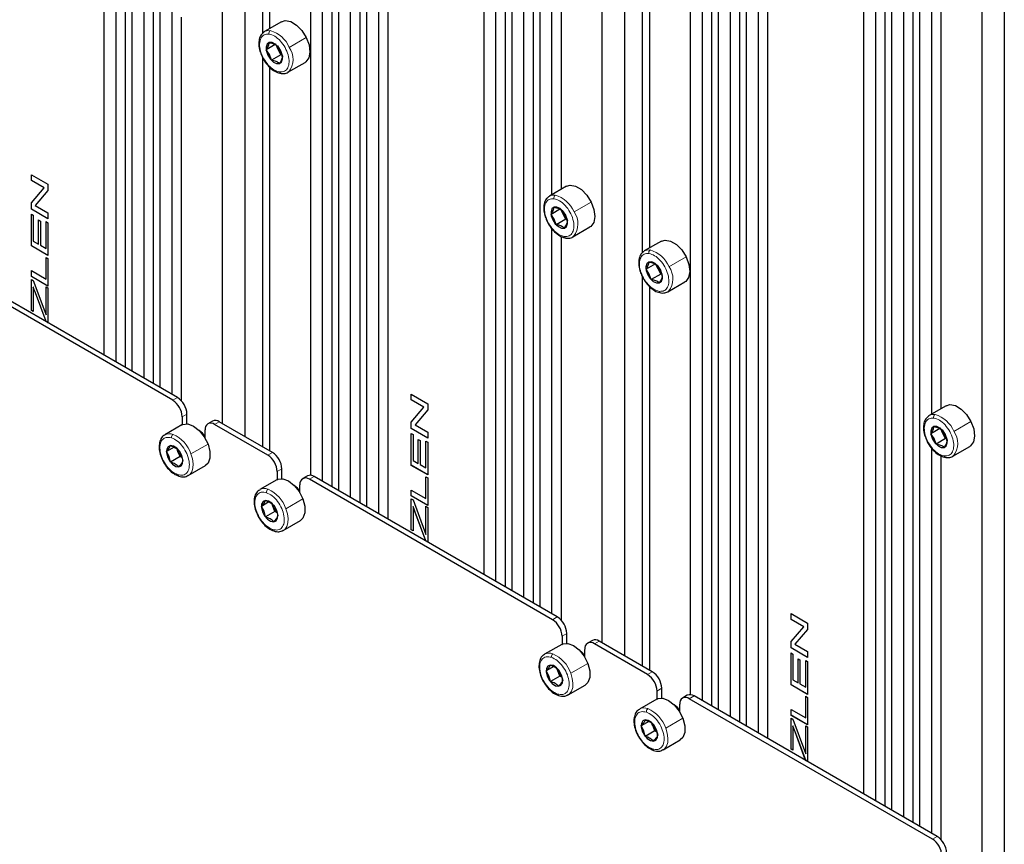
# Paper-space layout 'Blatt4' of a CAD drawing. Header units: millimetres. Extents: x 5 to 418, y 2 to 292.
# Tile 92 of 111: x 283 to 308, y 150 to 170. Entities that reach past the tile are written whole.
import ezdxf

# ---------------------------------------------------------------- set-up
doc = ezdxf.new("R2010")
doc.units = ezdxf.units.MM

psp = doc.layouts.new('Blatt4')

# ---------------------------------------------------------------- linework, layer by layer
at = {"color": 7, "linetype": 'Continuous', "lineweight": 25}
for p, q in [((285.502, 232.789), (285.502, 161.954)), ((286.033, 232.483), (286.033, 161.648)), ((285.797, 232.381), (285.797, 161.784)), ((286.197, 232.388), (286.197, 161.553)), ((286.492, 231.98), (286.492, 161.383)), ((286.728, 232.081), (286.728, 161.247)), ((286.892, 231.987), (286.892, 161.152)), ((288.996, 231.418), (288.996, 159.937)), ((288.436, 231.095), (288.436, 160.26)), ((290.628, 229.83), (290.628, 158.972)), ((291.159, 229.524), (291.159, 158.689)), ((290.923, 229.422), (290.923, 158.825)), ((291.323, 229.429), (291.323, 158.594)), ((291.618, 229.02), (291.618, 158.423)), ((291.854, 229.122), (291.854, 158.287)), ((292.018, 229.027), (292.018, 158.192)), ((292.314, 228.619), (292.314, 158.022)), ((292.549, 228.721), (292.549, 157.886)), ((294.93, 227.347), (294.93, 156.512)), ((295.225, 226.938), (295.225, 156.341)), ((295.461, 227.04), (295.461, 156.205)), ((295.625, 226.945), (295.625, 156.11)), ((296.156, 226.639), (296.156, 155.804)), ((295.92, 226.537), (295.92, 155.94)), ((296.32, 226.544), (296.32, 155.709)), ((298.424, 225.976), (298.424, 154.494)), ((297.864, 225.653), (297.864, 154.818)), ((300.056, 224.387), (300.056, 153.53)), ((300.351, 223.979), (300.351, 153.382)), ((300.587, 224.081), (300.587, 153.246)), ((300.751, 223.986), (300.751, 153.151)), ((301.282, 223.68), (301.282, 152.845)), ((301.046, 223.578), (301.046, 152.981)), ((301.447, 223.585), (301.447, 152.75)), ((301.742, 223.176), (301.742, 152.579)), ((301.977, 223.278), (301.977, 152.443)), ((304.358, 221.904), (304.358, 151.069)), ((304.653, 221.496), (304.653, 150.899)), ((304.889, 221.597), (304.889, 150.763)), ((305.053, 221.502), (305.053, 150.668)), ((305.584, 221.196), (305.584, 150.361)), ((305.348, 221.094), (305.348, 150.497)), ((305.749, 221.101), (305.749, 150.266)), ((307.852, 220.533), (307.852, 149.052)), ((307.292, 220.21), (307.292, 149.375)), ((289.438, 180.635), (289.438, 169.932)), ((289.615, 180.396), (289.615, 170.052)), ((296.616, 176.389), (296.616, 165.93)), ((296.851, 176.19), (296.851, 166.066)), ((298.866, 175.193), (298.866, 164.489)), ((299.043, 174.953), (299.043, 164.609)), ((306.044, 170.946), (306.044, 160.487)), ((306.279, 170.748), (306.279, 160.623)), ((287.188, 170.536), (287.188, 160.981)), ((287.423, 170.338), (287.423, 160.822)), ((289.912, 170.224), (289.488, 169.979)), ((289.767, 169.663), (289.531, 169.527)), ((289.831, 169.534), (289.767, 169.663)), ((289.807, 169.624), (289.887, 169.505)), ((289.611, 169.408), (289.531, 169.527)), ((289.659, 169.27), (289.611, 169.408)), ((289.895, 169.405), (289.659, 169.27)), ((289.895, 169.405), (289.831, 169.534)), ((289.887, 169.505), (289.935, 169.367)), ((289.926, 169.393), (289.895, 169.405)), ((289.438, 169.34), (289.438, 159.682)), ((290.071, 168.969), (290.496, 169.214)), ((289.615, 169.1), (289.615, 159.58)), ((283.702, 166.429), (284.114, 166.191)), ((283.702, 166.283), (283.702, 166.429)), ((284.018, 166.1), (283.702, 166.283)), ((283.703, 166.283), (283.702, 166.283)), ((283.703, 166.283), (283.703, 166.429)), ((284.019, 166.101), (283.703, 166.283)), ((283.702, 165.73), (284.018, 166.1)), ((283.703, 165.731), (284.019, 166.101)), ((284.114, 166.035), (283.798, 165.665)), ((284.019, 166.101), (284.018, 166.1)), ((284.114, 166.191), (284.114, 166.035)), ((296.983, 166.142), (296.559, 165.897)), ((283.703, 165.731), (283.702, 165.73)), ((283.702, 165.574), (283.702, 165.73)), ((283.703, 165.575), (283.703, 165.731)), ((283.703, 165.575), (283.702, 165.574)), ((284.114, 165.336), (283.702, 165.574)), ((284.114, 165.338), (283.703, 165.575)), ((283.798, 165.665), (284.114, 165.483)), ((284.114, 165.483), (284.114, 165.336)), ((296.838, 165.581), (296.603, 165.445)), ((296.902, 165.452), (296.838, 165.581)), ((296.878, 165.542), (296.958, 165.423)), ((283.702, 165.45), (283.749, 165.422)), ((283.702, 164.662), (283.702, 165.45)), ((283.703, 164.663), (283.703, 165.449)), ((283.749, 165.422), (283.749, 164.781)), ((283.876, 165.306), (283.924, 165.279)), ((283.876, 164.708), (283.876, 165.306)), ((283.877, 164.708), (283.877, 165.306)), ((283.924, 165.279), (283.924, 164.68)), ((284.067, 164.598), (284.067, 165.264)), ((284.067, 165.264), (284.114, 165.236)), ((284.068, 164.599), (284.068, 165.263)), ((284.114, 165.236), (284.114, 164.424)), ((296.682, 165.325), (296.603, 165.445)), ((296.731, 165.188), (296.682, 165.325)), ((296.966, 165.323), (296.731, 165.188)), ((296.966, 165.323), (296.902, 165.452)), ((296.958, 165.423), (297.006, 165.285)), ((296.997, 165.311), (296.966, 165.323)), ((296.616, 165.093), (296.616, 155.539)), ((297.142, 164.887), (297.567, 165.132)), ((283.749, 164.781), (283.876, 164.708)), ((296.851, 164.895), (296.851, 155.379)), ((299.34, 164.781), (298.916, 164.536)), ((283.703, 164.663), (283.702, 164.662)), ((284.114, 164.424), (283.702, 164.662)), ((284.114, 164.425), (283.703, 164.663)), ((283.877, 164.708), (283.876, 164.708)), ((283.924, 164.68), (284.067, 164.598)), ((284.068, 164.599), (284.067, 164.598)), ((287.211, 160.832), (281.177, 164.315)), ((287.328, 160.9), (281.294, 164.383)), ((284.067, 163.838), (284.067, 164.376)), ((284.067, 164.376), (284.114, 164.348)), ((284.068, 163.839), (284.068, 164.375)), ((284.114, 164.348), (284.114, 163.664)), ((283.702, 164.049), (284.067, 163.838)), ((283.702, 163.902), (283.702, 164.049)), ((283.703, 163.903), (283.703, 164.048)), ((299.195, 164.22), (298.96, 164.084)), ((299.039, 163.965), (298.96, 164.084)), ((299.259, 164.091), (299.195, 164.22)), ((299.235, 164.182), (299.315, 164.062)), ((299.323, 163.963), (299.259, 164.091)), ((299.315, 164.062), (299.363, 163.924)), ((283.703, 163.903), (283.702, 163.902)), ((284.114, 163.664), (283.702, 163.902)), ((283.702, 163.833), (283.749, 163.805)), ((283.702, 163.063), (283.702, 163.833)), ((284.114, 163.666), (283.703, 163.903)), ((283.703, 163.064), (283.703, 163.832)), ((283.749, 163.805), (284.035, 163.034)), ((284.068, 163.839), (284.067, 163.838)), ((298.866, 163.897), (298.866, 154.239)), ((299.088, 163.827), (299.039, 163.965)), ((299.323, 163.963), (299.088, 163.827)), ((299.354, 163.95), (299.323, 163.963)), ((299.499, 163.526), (299.924, 163.771)), ((283.749, 163.638), (283.749, 163.036)), ((283.751, 163.638), (283.749, 163.638)), ((284.067, 162.949), (284.067, 163.646)), ((284.067, 163.646), (284.114, 163.619)), ((284.068, 162.95), (284.068, 163.646)), ((284.114, 163.619), (284.114, 162.758)), ((299.043, 163.658), (299.043, 154.137)), ((284.065, 162.787), (283.802, 163.496)), ((284.066, 162.787), (283.803, 163.496)), ((283.703, 163.064), (283.702, 163.063)), ((283.749, 163.036), (283.702, 163.063)), ((283.749, 163.037), (283.703, 163.064)), ((284.035, 163.034), (284.067, 162.949)), ((284.114, 162.758), (284.065, 162.787)), ((284.066, 162.787), (284.065, 162.787)), ((284.114, 162.759), (284.066, 162.787)), ((284.068, 162.95), (284.067, 162.949)), ((293.13, 160.987), (293.542, 160.748)), ((293.13, 160.84), (293.13, 160.987)), ((293.131, 160.841), (293.13, 160.84)), ((293.446, 160.658), (293.13, 160.84)), ((293.131, 160.841), (293.131, 160.986)), ((293.447, 160.658), (293.131, 160.841)), ((293.13, 160.288), (293.446, 160.658)), ((293.131, 160.288), (293.447, 160.658)), ((293.542, 160.592), (293.227, 160.222)), ((293.447, 160.658), (293.446, 160.658)), ((293.542, 160.748), (293.542, 160.592)), ((306.412, 160.699), (305.987, 160.454)), ((287.446, 160.424), (287.446, 160.226)), ((287.564, 160.248), (287.564, 160.492)), ((287.438, 160.221), (287.013, 159.976)), ((288.012, 159.899), (288.012, 160.097)), ((288.199, 160.318), (288.081, 160.25)), ((289.568, 159.471), (288.248, 160.233)), ((289.685, 159.539), (288.366, 160.301)), ((293.13, 160.132), (293.13, 160.288)), ((293.131, 160.288), (293.13, 160.288)), ((293.542, 159.893), (293.13, 160.132)), ((293.131, 160.132), (293.13, 160.132)), ((293.131, 160.132), (293.131, 160.288)), ((293.542, 159.895), (293.131, 160.132)), ((293.227, 160.222), (293.542, 160.04)), ((306.266, 160.138), (306.031, 160.002)), ((306.33, 160.009), (306.266, 160.138)), ((306.306, 160.1), (306.386, 159.98)), ((293.13, 160.007), (293.177, 159.98)), ((293.13, 159.219), (293.13, 160.007)), ((293.131, 159.22), (293.131, 160.006)), ((293.177, 159.98), (293.177, 159.338)), ((293.304, 159.864), (293.352, 159.836)), ((293.304, 159.265), (293.304, 159.864)), ((293.306, 159.266), (293.306, 159.863)), ((293.542, 160.04), (293.542, 159.893)), ((306.11, 159.883), (306.031, 160.002)), ((306.159, 159.745), (306.11, 159.883)), ((306.394, 159.881), (306.159, 159.745)), ((306.394, 159.881), (306.33, 160.009)), ((306.386, 159.98), (306.434, 159.842)), ((306.425, 159.868), (306.394, 159.881)), ((287.242, 159.671), (287.054, 159.562)), ((287.34, 159.566), (287.319, 159.622)), ((293.352, 159.836), (293.352, 159.238)), ((293.495, 159.155), (293.495, 159.821)), ((293.495, 159.821), (293.542, 159.793)), ((293.496, 159.156), (293.496, 159.82)), ((293.542, 159.793), (293.542, 158.981)), ((306.044, 159.651), (306.044, 150.096)), ((306.571, 159.444), (306.995, 159.689)), ((287.121, 159.44), (287.054, 159.562)), ((287.156, 159.299), (287.121, 159.44)), ((287.391, 159.435), (287.156, 159.299)), ((287.391, 159.435), (287.34, 159.566)), ((287.36, 159.589), (287.427, 159.467)), ((287.443, 159.405), (287.391, 159.435)), ((287.427, 159.467), (287.462, 159.326)), ((306.279, 159.452), (306.279, 149.937)), ((287.597, 158.966), (288.021, 159.211)), ((289.921, 158.887), (289.921, 159.131)), ((293.131, 159.22), (293.13, 159.219)), ((293.542, 158.981), (293.13, 159.219)), ((293.542, 158.983), (293.131, 159.22)), ((293.177, 159.338), (293.304, 159.265)), ((293.306, 159.266), (293.304, 159.265)), ((293.352, 159.238), (293.495, 159.155)), ((293.496, 159.156), (293.495, 159.155)), ((289.803, 159.063), (289.803, 158.865)), ((290.556, 158.957), (290.438, 158.889)), ((296.639, 155.389), (290.605, 158.872)), ((296.757, 155.457), (290.723, 158.941)), ((293.495, 158.396), (293.495, 158.933)), ((293.495, 158.933), (293.542, 158.905)), ((293.496, 158.396), (293.496, 158.932)), ((293.542, 158.905), (293.542, 158.221)), ((289.795, 158.86), (289.37, 158.616)), ((290.369, 158.539), (290.369, 158.736)), ((293.13, 158.606), (293.495, 158.396)), ((293.13, 158.46), (293.13, 158.606)), ((293.542, 158.221), (293.13, 158.46)), ((293.131, 158.46), (293.13, 158.46)), ((293.13, 158.39), (293.177, 158.363)), ((293.13, 157.621), (293.13, 158.39)), ((293.131, 158.46), (293.131, 158.605)), ((293.542, 158.223), (293.131, 158.46)), ((293.131, 157.621), (293.131, 158.389)), ((293.496, 158.396), (293.495, 158.396)), ((289.599, 158.31), (289.411, 158.201)), ((289.478, 158.079), (289.411, 158.201)), ((289.697, 158.206), (289.676, 158.262)), ((289.748, 158.074), (289.697, 158.206)), ((289.717, 158.229), (289.784, 158.106)), ((293.177, 158.363), (293.463, 157.591)), ((293.179, 158.196), (293.177, 158.195)), ((293.177, 158.195), (293.177, 157.593)), ((293.495, 157.506), (293.495, 158.204)), ((293.495, 158.204), (293.542, 158.176)), ((293.496, 157.507), (293.496, 158.203)), ((293.542, 158.176), (293.542, 157.315)), ((289.513, 157.938), (289.478, 158.079)), ((289.748, 158.074), (289.513, 157.938)), ((289.8, 158.044), (289.748, 158.074)), ((289.784, 158.106), (289.819, 157.966)), ((293.493, 157.344), (293.23, 158.053)), ((293.494, 157.345), (293.231, 158.054)), ((289.954, 157.605), (290.378, 157.85)), ((293.177, 157.593), (293.13, 157.621)), ((293.131, 157.621), (293.13, 157.621)), ((293.177, 157.594), (293.131, 157.621)), ((293.463, 157.591), (293.495, 157.506)), ((293.496, 157.507), (293.495, 157.506)), ((293.494, 157.345), (293.493, 157.344)), ((293.542, 157.315), (293.493, 157.344)), ((293.542, 157.317), (293.494, 157.345)), ((302.558, 155.544), (302.97, 155.306)), ((302.558, 155.397), (302.558, 155.544)), ((302.559, 155.398), (302.559, 155.543)), ((302.559, 155.398), (302.558, 155.397)), ((302.874, 155.215), (302.558, 155.397)), ((302.558, 154.845), (302.874, 155.215)), ((302.875, 155.216), (302.559, 155.398)), ((302.559, 154.845), (302.875, 155.216)), ((302.875, 155.216), (302.874, 155.215)), ((302.97, 155.306), (302.97, 155.15)), ((296.874, 154.981), (296.874, 154.783)), ((296.992, 154.805), (296.992, 155.049)), ((302.97, 155.15), (302.655, 154.78)), ((296.866, 154.778), (296.441, 154.534)), ((297.627, 154.875), (297.509, 154.807)), ((298.996, 154.028), (297.676, 154.79)), ((299.114, 154.096), (297.794, 154.858)), ((302.558, 154.689), (302.558, 154.845)), ((302.559, 154.845), (302.558, 154.845)), ((302.559, 154.69), (302.559, 154.845)), ((302.655, 154.78), (302.97, 154.597)), ((297.44, 154.457), (297.44, 154.654)), ((302.559, 154.69), (302.558, 154.689)), ((302.97, 154.451), (302.558, 154.689)), ((302.558, 154.564), (302.606, 154.537)), ((302.558, 153.777), (302.558, 154.564)), ((302.97, 154.452), (302.559, 154.69)), ((302.559, 153.777), (302.559, 154.564)), ((302.606, 154.537), (302.606, 153.896)), ((302.97, 154.597), (302.97, 154.451)), ((296.671, 154.228), (296.482, 154.119)), ((302.732, 154.421), (302.78, 154.393)), ((302.732, 153.822), (302.732, 154.421)), ((302.734, 153.823), (302.734, 154.42)), ((302.78, 154.393), (302.78, 153.795)), ((302.923, 153.712), (302.923, 154.378)), ((302.923, 154.378), (302.97, 154.351)), ((302.924, 153.713), (302.924, 154.377)), ((302.97, 154.351), (302.97, 153.538)), ((296.549, 153.997), (296.482, 154.119)), ((296.584, 153.856), (296.549, 153.997)), ((296.819, 153.992), (296.584, 153.856)), ((296.768, 154.124), (296.747, 154.18)), ((296.819, 153.992), (296.768, 154.124)), ((296.789, 154.147), (296.855, 154.024)), ((296.871, 153.962), (296.819, 153.992)), ((296.855, 154.024), (296.891, 153.883)), ((297.025, 153.523), (297.449, 153.768)), ((302.97, 153.538), (302.558, 153.777)), ((302.559, 153.777), (302.558, 153.777)), ((302.97, 153.54), (302.559, 153.777)), ((302.606, 153.896), (302.732, 153.822)), ((302.734, 153.823), (302.732, 153.822)), ((302.78, 153.795), (302.923, 153.712)), ((299.231, 153.62), (299.231, 153.423)), ((299.349, 153.444), (299.349, 153.688)), ((299.984, 153.514), (299.866, 153.446)), ((306.185, 150.014), (300.151, 153.498)), ((302.924, 153.713), (302.923, 153.712)), ((302.923, 152.953), (302.923, 153.49)), ((302.923, 153.49), (302.97, 153.463)), ((302.924, 152.953), (302.924, 153.489)), ((299.223, 153.418), (298.798, 153.173)), ((299.797, 153.096), (299.797, 153.294)), ((306.067, 149.946), (300.033, 153.43)), ((302.97, 153.463), (302.97, 152.779)), ((302.558, 153.163), (302.923, 152.953)), ((302.558, 153.017), (302.558, 153.163)), ((302.559, 153.018), (302.558, 153.017)), ((302.97, 152.779), (302.558, 153.017)), ((302.559, 153.018), (302.559, 153.163)), ((302.97, 152.78), (302.559, 153.018)), ((299.028, 152.867), (298.839, 152.759)), ((298.906, 152.636), (298.839, 152.759)), ((299.125, 152.763), (299.104, 152.819)), ((299.176, 152.631), (299.125, 152.763)), ((299.146, 152.786), (299.212, 152.663)), ((302.558, 152.947), (302.606, 152.92)), ((302.558, 152.178), (302.558, 152.947)), ((302.559, 152.179), (302.559, 152.947)), ((302.606, 152.92), (302.891, 152.148)), ((302.924, 152.953), (302.923, 152.953)), ((302.923, 152.064), (302.923, 152.761)), ((302.923, 152.761), (302.97, 152.734)), ((302.924, 152.064), (302.924, 152.76)), ((298.941, 152.496), (298.906, 152.636)), ((299.176, 152.631), (298.941, 152.496)), ((299.228, 152.602), (299.176, 152.631)), ((299.212, 152.663), (299.248, 152.523)), ((302.607, 152.753), (302.606, 152.752)), ((302.606, 152.752), (302.606, 152.15)), ((302.921, 151.901), (302.658, 152.61)), ((302.922, 151.902), (302.659, 152.611)), ((302.97, 152.734), (302.97, 151.873)), ((299.382, 152.162), (299.806, 152.407)), ((302.559, 152.179), (302.558, 152.178)), ((302.606, 152.15), (302.558, 152.178)), ((302.606, 152.152), (302.559, 152.179)), ((302.891, 152.148), (302.923, 152.064)), ((302.924, 152.064), (302.923, 152.064)), ((302.922, 151.902), (302.921, 151.901)), ((302.97, 151.873), (302.921, 151.901)), ((302.97, 151.874), (302.922, 151.902))]:
    psp.add_line(p, q, dxfattribs=at)
at = {"color": 7, "linetype": 'Continuous', "lineweight": 18}
for p, q in [((290.101, 169.587), (290.525, 169.832)), ((289.611, 169.408), (289.573, 169.39)), ((289.859, 169.547), (289.831, 169.534)), ((289.887, 169.505), (289.892, 169.503)), ((297.172, 165.505), (297.596, 165.75)), ((296.93, 165.465), (296.902, 165.452)), ((296.682, 165.325), (296.644, 165.308)), ((296.958, 165.423), (296.963, 165.421)), ((299.529, 164.144), (299.953, 164.389)), ((299.287, 164.104), (299.259, 164.091)), ((299.315, 164.062), (299.32, 164.06)), ((299.039, 163.965), (299.001, 163.948)), ((283.803, 163.496), (283.802, 163.496)), ((287.211, 160.832), (287.328, 160.9)), ((287.564, 160.492), (287.446, 160.424)), ((288.366, 160.301), (288.248, 160.233)), ((306.6, 160.062), (307.024, 160.307)), ((306.11, 159.883), (306.072, 159.866)), ((306.358, 160.022), (306.33, 160.009)), ((306.386, 159.98), (306.391, 159.978)), ((287.662, 159.503), (288.086, 159.748)), ((287.121, 159.44), (287.08, 159.428)), ((287.369, 159.574), (287.34, 159.566)), ((287.427, 159.467), (287.435, 159.46)), ((289.568, 159.471), (289.685, 159.539)), ((289.921, 159.131), (289.803, 159.063)), ((290.723, 158.941), (290.605, 158.872)), ((290.019, 158.142), (290.443, 158.387)), ((289.726, 158.214), (289.697, 158.206)), ((289.478, 158.079), (289.437, 158.067)), ((289.784, 158.106), (289.792, 158.099)), ((293.231, 158.054), (293.23, 158.053)), ((296.639, 155.389), (296.757, 155.457)), ((296.992, 155.049), (296.874, 154.981)), ((297.794, 154.858), (297.676, 154.79)), ((297.09, 154.06), (297.515, 154.305)), ((296.549, 153.997), (296.508, 153.985)), ((296.797, 154.132), (296.768, 154.124)), ((296.855, 154.024), (296.863, 154.017)), ((298.996, 154.028), (299.114, 154.096)), ((299.349, 153.688), (299.231, 153.62)), ((300.151, 153.498), (300.033, 153.43)), ((299.154, 152.771), (299.125, 152.763)), ((299.447, 152.699), (299.872, 152.944)), ((298.906, 152.636), (298.865, 152.625)), ((299.212, 152.663), (299.22, 152.656)), ((302.659, 152.611), (302.658, 152.61)), ((306.067, 149.946), (306.185, 150.014))]:
    psp.add_line(p, q, dxfattribs=at)
at = {"color": 7, "linetype": 'Continuous', "lineweight": 25, "flags": 128}
for points in [[(289.912, 170.224), (290.005, 170.251), (290.141, 170.226), (290.284, 170.14), (290.417, 170.003), (290.525, 169.832)], [(289.471, 169.968), (289.474, 169.97), (289.488, 169.979)], [(289.892, 169.503), (289.831, 169.598), (289.755, 169.669), (289.675, 169.707), (289.604, 169.705), (289.553, 169.664), (289.529, 169.59), (289.536, 169.494), (289.573, 169.39)], [(290.525, 169.832), (290.594, 169.647), (290.616, 169.471), (290.589, 169.325), (290.515, 169.226), (290.496, 169.214)], [(289.573, 169.39), (289.634, 169.296), (289.711, 169.224), (289.79, 169.186), (289.861, 169.188), (289.913, 169.229), (289.936, 169.304), (289.929, 169.4), (289.892, 169.503)], [(290.088, 168.98), (290.086, 168.978), (290.071, 168.969)], [(296.983, 166.142), (297.076, 166.169), (297.212, 166.144), (297.355, 166.058), (297.488, 165.921), (297.596, 165.75)], [(296.542, 165.886), (296.545, 165.888), (296.559, 165.897)], [(297.596, 165.75), (297.665, 165.565), (297.687, 165.389), (297.66, 165.243), (297.586, 165.144), (297.567, 165.132)], [(296.963, 165.421), (296.902, 165.516), (296.826, 165.587), (296.746, 165.625), (296.675, 165.623), (296.624, 165.582), (296.6, 165.508), (296.607, 165.412), (296.644, 165.308)], [(296.644, 165.308), (296.705, 165.214), (296.782, 165.142), (296.861, 165.104), (296.932, 165.106), (296.984, 165.147), (297.008, 165.222), (297, 165.318), (296.963, 165.421)], [(297.159, 164.898), (297.157, 164.896), (297.142, 164.887)], [(299.34, 164.781), (299.433, 164.808), (299.569, 164.783), (299.712, 164.697), (299.846, 164.561), (299.953, 164.389)], [(298.899, 164.525), (298.902, 164.527), (298.916, 164.536)], [(299.32, 164.06), (299.259, 164.155), (299.183, 164.227), (299.103, 164.264), (299.032, 164.263), (298.981, 164.221), (298.957, 164.147), (298.964, 164.051), (299.001, 163.948)], [(299.953, 164.389), (300.022, 164.205), (300.045, 164.028), (300.017, 163.882), (299.943, 163.783), (299.924, 163.771)], [(299.001, 163.948), (299.062, 163.853), (299.139, 163.781), (299.218, 163.743), (299.289, 163.745), (299.341, 163.787), (299.365, 163.861), (299.357, 163.957), (299.32, 164.06)], [(283.802, 163.496), (283.772, 163.575), (283.749, 163.638)], [(283.803, 163.496), (283.774, 163.576), (283.751, 163.638)], [(299.516, 163.537), (299.514, 163.535), (299.499, 163.526)], [(306.412, 160.699), (306.504, 160.726), (306.64, 160.701), (306.783, 160.615), (306.917, 160.478), (307.024, 160.307)], [(305.97, 160.443), (305.973, 160.445), (305.987, 160.454)], [(287.438, 160.221), (287.464, 160.234), (287.588, 160.245), (287.729, 160.192), (287.87, 160.082), (287.994, 159.928), (288.086, 159.748)], [(306.391, 159.978), (306.33, 160.073), (306.254, 160.145), (306.174, 160.182), (306.103, 160.181), (306.052, 160.139), (306.028, 160.065), (306.035, 159.969), (306.072, 159.866)], [(307.024, 160.307), (307.094, 160.123), (307.116, 159.946), (307.088, 159.8), (307.014, 159.701), (306.995, 159.689)], [(288.012, 159.937), (287.951, 160.013), (287.869, 160.083)], [(306.072, 159.866), (306.133, 159.771), (306.21, 159.699), (306.289, 159.661), (306.36, 159.663), (306.412, 159.704), (306.436, 159.779), (306.429, 159.875), (306.391, 159.978)], [(287.435, 159.46), (287.383, 159.56), (287.311, 159.642), (287.231, 159.694), (287.155, 159.708), (287.095, 159.682), (287.06, 159.62), (287.054, 159.53), (287.08, 159.428)], [(287.34, 159.566), (287.33, 159.596), (287.325, 159.615)], [(288.086, 159.748), (288.135, 159.564), (288.135, 159.399), (288.086, 159.271), (288.021, 159.211)], [(287.08, 159.428), (287.133, 159.328), (287.205, 159.246), (287.284, 159.194), (287.36, 159.18), (287.42, 159.206), (287.456, 159.268), (287.461, 159.357), (287.435, 159.46)], [(306.587, 159.455), (306.585, 159.453), (306.571, 159.444)], [(289.795, 158.86), (289.821, 158.873), (289.945, 158.884), (290.086, 158.831), (290.227, 158.721), (290.351, 158.567), (290.443, 158.387)], [(290.369, 158.576), (290.308, 158.653), (290.226, 158.722)], [(290.443, 158.387), (290.492, 158.203), (290.492, 158.038), (290.443, 157.911), (290.378, 157.85)], [(289.792, 158.099), (289.74, 158.199), (289.668, 158.281), (289.588, 158.333), (289.512, 158.347), (289.452, 158.321), (289.417, 158.259), (289.411, 158.17), (289.437, 158.067)], [(289.697, 158.206), (289.687, 158.235), (289.682, 158.255)], [(293.23, 158.053), (293.201, 158.132), (293.177, 158.195)], [(293.231, 158.054), (293.202, 158.133), (293.179, 158.196)], [(289.437, 158.067), (289.49, 157.967), (289.562, 157.885), (289.641, 157.833), (289.717, 157.819), (289.777, 157.845), (289.813, 157.907), (289.818, 157.997), (289.792, 158.099)], [(296.866, 154.778), (296.892, 154.791), (297.016, 154.802), (297.157, 154.749), (297.298, 154.639), (297.423, 154.485), (297.515, 154.305)], [(297.44, 154.494), (297.379, 154.571), (297.297, 154.64)], [(296.863, 154.017), (296.811, 154.117), (296.739, 154.199), (296.659, 154.251), (296.583, 154.265), (296.523, 154.239), (296.488, 154.177), (296.483, 154.088), (296.508, 153.985)], [(297.515, 154.305), (297.563, 154.121), (297.563, 153.956), (297.514, 153.829), (297.449, 153.768)], [(296.508, 153.985), (296.561, 153.885), (296.633, 153.803), (296.713, 153.751), (296.788, 153.737), (296.848, 153.763), (296.884, 153.825), (296.889, 153.915), (296.863, 154.017)], [(296.768, 154.124), (296.758, 154.153), (296.753, 154.173)], [(299.223, 153.418), (299.249, 153.431), (299.373, 153.442), (299.514, 153.389), (299.656, 153.279), (299.78, 153.124), (299.872, 152.944)], [(299.797, 153.134), (299.736, 153.21), (299.654, 153.28)], [(299.22, 152.656), (299.168, 152.756), (299.096, 152.838), (299.016, 152.891), (298.94, 152.905), (298.88, 152.879), (298.845, 152.816), (298.84, 152.727), (298.865, 152.625)], [(299.125, 152.763), (299.115, 152.793), (299.11, 152.812)], [(299.872, 152.944), (299.921, 152.761), (299.92, 152.595), (299.871, 152.468), (299.806, 152.407)], [(298.865, 152.625), (298.918, 152.525), (298.99, 152.442), (299.07, 152.39), (299.145, 152.376), (299.205, 152.402), (299.241, 152.465), (299.246, 152.554), (299.22, 152.656)], [(302.658, 152.61), (302.629, 152.69), (302.606, 152.752)], [(302.659, 152.611), (302.63, 152.69), (302.607, 152.753)]]:
    psp.add_lwpolyline(points, dxfattribs=at)
at = {"color": 7, "linetype": 'Continuous', "lineweight": 18, "flags": 128}
for points in [[(289.488, 169.979), (289.547, 170.001), (289.633, 170.004)], [(296.559, 165.897), (296.618, 165.919), (296.704, 165.922)], [(298.916, 164.536), (298.975, 164.559), (299.061, 164.561)], [(305.987, 160.454), (306.046, 160.477), (306.132, 160.479)], [(287.662, 159.503), (287.7, 159.378), (287.717, 159.258), (287.71, 159.15), (287.682, 159.06), (287.632, 158.992), (287.599, 158.967)], [(290.019, 158.142), (290.057, 158.017), (290.074, 157.897), (290.067, 157.789), (290.039, 157.699), (289.989, 157.631), (289.956, 157.607)], [(297.09, 154.06), (297.129, 153.935), (297.145, 153.815), (297.139, 153.707), (297.11, 153.617), (297.06, 153.549), (297.027, 153.525)], [(299.447, 152.699), (299.486, 152.574), (299.502, 152.455), (299.496, 152.347), (299.467, 152.256), (299.417, 152.189), (299.384, 152.164)]]:
    psp.add_lwpolyline(points, dxfattribs=at)
at = {"color": 7, "linetype": 'Continuous', "lineweight": 18}
for centre, radius, start, end in [((289.679, 169.939), 0.0796, 125.2067, 196.6252), ((289.436, 169.311), 0.72, 22.5294, 74.129), ((289.693, 169.292), 0.504, 321.6891, 35.9048), ((289.911, 168.986), 0.0489, 190.6158, 258.2609), ((296.75, 165.857), 0.0796, 125.2067, 196.6252), ((296.507, 165.229), 0.72, 22.5294, 74.129), ((296.764, 165.21), 0.504, 321.6891, 35.9048), ((296.982, 164.904), 0.0489, 190.6158, 258.2609), ((299.107, 164.496), 0.0796, 125.2067, 196.6252), ((298.864, 163.869), 0.72, 22.5294, 74.129), ((299.121, 163.849), 0.504, 321.6891, 35.9048), ((299.339, 163.544), 0.0489, 190.6158, 258.2609), ((306.178, 160.414), 0.0796, 125.2067, 196.6252), ((305.935, 159.787), 0.72, 22.5294, 74.129), ((287.127, 159.761), 0.243, 67.7368, 117.9106), ((287.268, 159.914), 0.0876, 124.1573, 188.9364), ((286.886, 159.236), 0.821, 18.9445, 66.0191), ((306.192, 159.767), 0.504, 321.6891, 35.9048), ((306.41, 159.462), 0.0489, 190.6158, 258.2609), ((289.484, 158.401), 0.243, 67.7368, 117.9106), ((289.626, 158.553), 0.0876, 124.1573, 188.9364), ((289.243, 157.876), 0.821, 18.9445, 66.0191), ((296.555, 154.319), 0.243, 67.7368, 117.9106), ((296.697, 154.471), 0.0876, 124.1573, 188.9364), ((296.314, 153.793), 0.821, 18.9445, 66.0191), ((298.912, 152.958), 0.243, 67.7368, 117.9106), ((299.054, 153.11), 0.0876, 124.1573, 188.9364), ((298.671, 152.433), 0.821, 18.9445, 66.0191)]:
    psp.add_arc(centre, radius, start, end, dxfattribs=at)
at = {"color": 7, "linetype": 'Continuous', "lineweight": 25}
for centre, radius, start, end in [((290.173, 169.707), 0.384, 191.6562, 206.8091), ((290.198, 169.715), 0.41, 206.1561, 226.3735), ((297.244, 165.625), 0.384, 191.6562, 206.8091), ((297.269, 165.633), 0.41, 206.1561, 226.3735), ((299.601, 164.264), 0.384, 191.6562, 206.8091), ((299.626, 164.272), 0.41, 206.1561, 226.3735), ((286.935, 160.4), 0.512, 2.6055, 57.3945), ((287.052, 160.468), 0.512, 2.6055, 57.3945), ((288.268, 160.165), 0.168, 54.3824, 114.3071), ((288.156, 160.12), 0.146, 50.7967, 189.214), ((306.672, 160.182), 0.384, 191.6562, 206.8091), ((306.698, 160.19), 0.41, 206.1561, 226.3735), ((287.728, 159.715), 0.415, 201.0367, 225.8053), ((289.292, 159.04), 0.512, 2.6055, 57.3945), ((289.409, 159.108), 0.512, 2.6055, 57.3945), ((287.377, 158.991), 0.0431, 184.8559, 246.9641), ((290.513, 158.76), 0.146, 50.7967, 189.214), ((290.625, 158.804), 0.168, 54.3824, 114.3071), ((290.085, 158.355), 0.415, 201.0367, 225.8053), ((289.734, 157.63), 0.0431, 184.8559, 246.9641), ((296.481, 155.026), 0.512, 2.6055, 57.3945), ((296.363, 154.958), 0.512, 2.6055, 57.3945), ((297.584, 154.678), 0.146, 50.7967, 189.214), ((297.696, 154.722), 0.168, 54.3824, 114.3071), ((297.156, 154.273), 0.415, 201.0367, 225.8053), ((298.72, 153.597), 0.512, 2.6055, 57.3945), ((298.838, 153.665), 0.512, 2.6055, 57.3945), ((296.805, 153.548), 0.0431, 184.8559, 246.9641), ((300.053, 153.361), 0.168, 54.3824, 114.3071), ((299.941, 153.317), 0.146, 50.7967, 189.214), ((299.513, 152.912), 0.415, 201.0367, 225.8053), ((299.162, 152.188), 0.0431, 184.8559, 246.9641), ((305.791, 149.515), 0.512, 2.6055, 57.3945), ((305.909, 149.583), 0.512, 2.6055, 57.3945)]:
    psp.add_arc(centre, radius, start, end, dxfattribs=at)
for points, knots in [([(289.47, 169.962), (289.446, 169.943), (289.394, 169.9), (289.353, 169.791), (289.343, 169.654), (289.365, 169.511), (289.405, 169.42), (289.421, 169.382)], [0, 0, 0, 0, 0.17029, 0.381057, 0.602951, 0.834475, 1, 1, 1, 1]), ([(289.531, 169.527), (289.552, 169.561), (289.592, 169.63), (289.601, 169.679), (289.605, 169.704)], [0, 0, 0, 0, 0.5003625, 1, 1, 1, 1]), ([(289.605, 169.704), (289.647, 169.696), (289.73, 169.678), (289.781, 169.642), (289.807, 169.624)], [0, 0, 0, 0, 0.50043, 1, 1, 1, 1]), ([(289.421, 169.382), (289.427, 169.366), (289.453, 169.297), (289.531, 169.184), (289.646, 169.059), (289.774, 168.97), (289.859, 168.949), (289.901, 168.939)], [0, 0, 0, 0, 0.067746, 0.302781, 0.538737, 0.776968, 1, 1, 1, 1]), ([(289.861, 169.189), (289.835, 169.207), (289.784, 169.243), (289.701, 169.261), (289.659, 169.27)], [0, 0, 0, 0, 0.50043, 1, 1, 1, 1]), ([(289.935, 169.367), (289.93, 169.342), (289.922, 169.292), (289.881, 169.224), (289.861, 169.189)], [0, 0, 0, 0, 0.5003625, 1, 1, 1, 1]), ([(289.901, 168.939), (289.924, 168.937), (289.984, 168.934), (290.054, 168.949), (290.084, 168.98), (290.09, 168.986)], [0, 0, 0, 0, 0.3415892, 0.8838395, 1, 1, 1, 1]), ([(296.541, 165.88), (296.517, 165.861), (296.465, 165.818), (296.424, 165.709), (296.414, 165.572), (296.436, 165.429), (296.476, 165.338), (296.492, 165.3)], [0, 0, 0, 0, 0.17029, 0.381057, 0.602951, 0.834475, 1, 1, 1, 1]), ([(296.603, 165.445), (296.623, 165.479), (296.663, 165.547), (296.672, 165.597), (296.676, 165.622)], [0, 0, 0, 0, 0.500362, 1, 1, 1, 1]), ([(296.676, 165.622), (296.718, 165.614), (296.801, 165.596), (296.852, 165.56), (296.878, 165.542)], [0, 0, 0, 0, 0.50043, 1, 1, 1, 1]), ([(296.492, 165.3), (296.498, 165.284), (296.524, 165.215), (296.602, 165.102), (296.717, 164.977), (296.845, 164.888), (296.93, 164.867), (296.972, 164.856)], [0, 0, 0, 0, 0.067746, 0.302781, 0.538737, 0.776968, 1, 1, 1, 1]), ([(297.006, 165.285), (297.002, 165.26), (296.993, 165.21), (296.952, 165.142), (296.932, 165.107)], [0, 0, 0, 0, 0.500362, 1, 1, 1, 1]), ([(296.932, 165.107), (296.907, 165.125), (296.855, 165.161), (296.772, 165.179), (296.731, 165.188)], [0, 0, 0, 0, 0.50043, 1, 1, 1, 1]), ([(296.972, 164.856), (296.995, 164.855), (297.055, 164.852), (297.125, 164.867), (297.155, 164.898), (297.161, 164.903)], [0, 0, 0, 0, 0.341589, 0.88384, 1, 1, 1, 1]), ([(298.898, 164.52), (298.874, 164.5), (298.822, 164.458), (298.781, 164.348), (298.771, 164.211), (298.793, 164.068), (298.833, 163.977), (298.849, 163.939)], [0, 0, 0, 0, 0.17029, 0.381057, 0.602951, 0.834475, 1, 1, 1, 1]), ([(298.96, 164.084), (298.98, 164.119), (299.02, 164.187), (299.029, 164.237), (299.033, 164.262)], [0, 0, 0, 0, 0.500362, 1, 1, 1, 1]), ([(299.033, 164.262), (299.075, 164.253), (299.158, 164.235), (299.209, 164.199), (299.235, 164.182)], [0, 0, 0, 0, 0.50043, 1, 1, 1, 1]), ([(298.849, 163.939), (298.855, 163.924), (298.881, 163.855), (298.959, 163.741), (299.074, 163.616), (299.202, 163.527), (299.287, 163.506), (299.329, 163.496)], [0, 0, 0, 0, 0.0677457, 0.3027807, 0.5387367, 0.776968, 1, 1, 1, 1]), ([(299.289, 163.747), (299.264, 163.765), (299.212, 163.801), (299.129, 163.818), (299.088, 163.827)], [0, 0, 0, 0, 0.50043, 1, 1, 1, 1]), ([(299.363, 163.924), (299.359, 163.899), (299.35, 163.849), (299.309, 163.781), (299.289, 163.747)], [0, 0, 0, 0, 0.500362, 1, 1, 1, 1]), ([(299.329, 163.496), (299.352, 163.494), (299.412, 163.491), (299.482, 163.506), (299.512, 163.537), (299.518, 163.543)], [0, 0, 0, 0, 0.341589, 0.88384, 1, 1, 1, 1]), ([(305.969, 160.437), (305.946, 160.418), (305.893, 160.376), (305.852, 160.266), (305.842, 160.129), (305.864, 159.986), (305.904, 159.895), (305.92, 159.857)], [0, 0, 0, 0, 0.17029, 0.381057, 0.602951, 0.834475, 1, 1, 1, 1]), ([(306.031, 160.002), (306.051, 160.037), (306.091, 160.105), (306.1, 160.155), (306.104, 160.18)], [0, 0, 0, 0, 0.500362, 1, 1, 1, 1]), ([(306.104, 160.18), (306.146, 160.171), (306.229, 160.153), (306.28, 160.117), (306.306, 160.1)], [0, 0, 0, 0, 0.5004301, 1, 1, 1, 1]), ([(287.013, 159.968), (286.997, 159.96), (286.947, 159.936), (286.897, 159.848), (286.868, 159.724), (286.877, 159.574), (286.923, 159.412), (287.003, 159.254), (287.11, 159.115), (287.232, 159.007), (287.318, 158.969), (287.36, 158.951)], [0, 0, 0, 0, 0.053793, 0.164512, 0.277146, 0.396464, 0.518266, 0.639851, 0.761578, 0.884087, 1, 1, 1, 1]), ([(305.92, 159.857), (305.926, 159.842), (305.952, 159.773), (306.03, 159.659), (306.145, 159.534), (306.273, 159.445), (306.358, 159.424), (306.4, 159.414)], [0, 0, 0, 0, 0.067746, 0.302781, 0.538737, 0.776968, 1, 1, 1, 1]), ([(287.054, 159.562), (287.079, 159.591), (287.129, 159.648), (287.147, 159.688), (287.156, 159.707)], [0, 0, 0, 0, 0.500362, 1, 1, 1, 1]), ([(287.156, 159.707), (287.198, 159.692), (287.282, 159.662), (287.334, 159.613), (287.36, 159.589)], [0, 0, 0, 0, 0.50043, 1, 1, 1, 1]), ([(306.36, 159.665), (306.335, 159.683), (306.283, 159.718), (306.2, 159.736), (306.159, 159.745)], [0, 0, 0, 0, 0.50043, 1, 1, 1, 1]), ([(306.434, 159.842), (306.43, 159.817), (306.421, 159.767), (306.381, 159.699), (306.36, 159.665)], [0, 0, 0, 0, 0.500362, 1, 1, 1, 1]), ([(306.4, 159.414), (306.423, 159.412), (306.484, 159.409), (306.553, 159.424), (306.583, 159.455), (306.589, 159.461)], [0, 0, 0, 0, 0.341589, 0.88384, 1, 1, 1, 1]), ([(287.36, 159.181), (287.334, 159.205), (287.282, 159.254), (287.198, 159.284), (287.156, 159.299)], [0, 0, 0, 0, 0.50043, 1, 1, 1, 1]), ([(287.462, 159.326), (287.453, 159.307), (287.435, 159.267), (287.385, 159.21), (287.36, 159.181)], [0, 0, 0, 0, 0.500362, 1, 1, 1, 1]), ([(287.36, 158.951), (287.383, 158.945), (287.445, 158.929), (287.531, 158.93), (287.579, 158.962), (287.596, 158.974)], [0, 0, 0, 0, 0.279457, 0.73739, 1, 1, 1, 1]), ([(289.371, 158.607), (289.354, 158.599), (289.304, 158.575), (289.254, 158.487), (289.225, 158.363), (289.234, 158.213), (289.28, 158.051), (289.361, 157.893), (289.467, 157.754), (289.59, 157.646), (289.675, 157.609), (289.717, 157.591)], [0, 0, 0, 0, 0.053793, 0.164512, 0.277146, 0.396464, 0.518266, 0.639851, 0.761578, 0.884087, 1, 1, 1, 1]), ([(289.411, 158.201), (289.436, 158.23), (289.486, 158.288), (289.504, 158.327), (289.513, 158.347)], [0, 0, 0, 0, 0.500362, 1, 1, 1, 1]), ([(289.513, 158.347), (289.555, 158.331), (289.639, 158.301), (289.691, 158.253), (289.717, 158.229)], [0, 0, 0, 0, 0.50043, 1, 1, 1, 1]), ([(289.717, 157.82), (289.691, 157.845), (289.639, 157.893), (289.555, 157.923), (289.513, 157.938)], [0, 0, 0, 0, 0.50043, 1, 1, 1, 1]), ([(289.819, 157.966), (289.81, 157.946), (289.792, 157.907), (289.742, 157.849), (289.717, 157.82)], [0, 0, 0, 0, 0.500362, 1, 1, 1, 1]), ([(289.717, 157.591), (289.74, 157.584), (289.802, 157.568), (289.888, 157.569), (289.936, 157.602), (289.953, 157.613)], [0, 0, 0, 0, 0.279457, 0.73739, 1, 1, 1, 1]), ([(296.442, 154.525), (296.425, 154.517), (296.375, 154.493), (296.325, 154.405), (296.296, 154.281), (296.305, 154.131), (296.351, 153.969), (296.432, 153.811), (296.539, 153.672), (296.661, 153.564), (296.746, 153.527), (296.788, 153.509)], [0, 0, 0, 0, 0.053793, 0.164512, 0.277146, 0.396464, 0.518266, 0.639851, 0.761578, 0.884087, 1, 1, 1, 1]), ([(296.482, 154.119), (296.507, 154.148), (296.557, 154.206), (296.575, 154.245), (296.584, 154.264)], [0, 0, 0, 0, 0.500362, 1, 1, 1, 1]), ([(296.584, 154.264), (296.626, 154.249), (296.71, 154.219), (296.762, 154.171), (296.789, 154.147)], [0, 0, 0, 0, 0.50043, 1, 1, 1, 1]), ([(296.788, 153.738), (296.762, 153.763), (296.71, 153.811), (296.626, 153.841), (296.584, 153.856)], [0, 0, 0, 0, 0.50043, 1, 1, 1, 1]), ([(296.891, 153.883), (296.881, 153.864), (296.863, 153.825), (296.813, 153.767), (296.788, 153.738)], [0, 0, 0, 0, 0.500362, 1, 1, 1, 1]), ([(296.788, 153.509), (296.811, 153.502), (296.873, 153.486), (296.959, 153.487), (297.007, 153.519), (297.024, 153.531)], [0, 0, 0, 0, 0.279457, 0.73739, 1, 1, 1, 1]), ([(298.799, 153.165), (298.782, 153.157), (298.732, 153.132), (298.682, 153.045), (298.653, 152.92), (298.662, 152.77), (298.708, 152.609), (298.789, 152.45), (298.896, 152.312), (299.018, 152.203), (299.103, 152.166), (299.145, 152.148)], [0, 0, 0, 0, 0.053793, 0.164512, 0.277146, 0.396464, 0.518266, 0.639851, 0.761578, 0.884087, 1, 1, 1, 1]), ([(298.839, 152.759), (298.864, 152.787), (298.914, 152.845), (298.932, 152.884), (298.941, 152.904)], [0, 0, 0, 0, 0.500362, 1, 1, 1, 1]), ([(298.941, 152.904), (298.983, 152.889), (299.067, 152.858), (299.119, 152.81), (299.146, 152.786)], [0, 0, 0, 0, 0.50043, 1, 1, 1, 1]), ([(299.248, 152.523), (299.238, 152.503), (299.22, 152.464), (299.17, 152.406), (299.145, 152.378)], [0, 0, 0, 0, 0.500362, 1, 1, 1, 1]), ([(299.145, 152.378), (299.119, 152.402), (299.067, 152.45), (298.983, 152.481), (298.941, 152.496)], [0, 0, 0, 0, 0.50043, 1, 1, 1, 1]), ([(299.145, 152.148), (299.168, 152.142), (299.23, 152.125), (299.316, 152.127), (299.364, 152.159), (299.381, 152.171)], [0, 0, 0, 0, 0.279457, 0.73739, 1, 1, 1, 1])]:
    psp.add_open_spline(points, degree=3, knots=knots, dxfattribs=at)
at = {"color": 7, "linetype": 'Continuous', "lineweight": 18}
for points in [[(289.863, 168.977), (289.816, 168.991), (289.723, 169.017), (289.579, 169.141), (289.46, 169.307), (289.382, 169.495), (289.358, 169.676), (289.391, 169.82), (289.474, 169.913), (289.56, 169.915), (289.603, 169.916)], [(289.603, 169.916), (289.649, 169.903), (289.743, 169.876), (289.886, 169.752), (290.005, 169.587), (290.083, 169.398), (290.107, 169.218), (290.074, 169.073), (289.991, 168.98), (289.905, 168.978), (289.863, 168.977)], [(296.934, 164.895), (296.887, 164.909), (296.794, 164.935), (296.65, 165.059), (296.531, 165.225), (296.453, 165.413), (296.429, 165.594), (296.462, 165.738), (296.545, 165.831), (296.631, 165.833), (296.674, 165.834)], [(296.674, 165.834), (296.72, 165.821), (296.814, 165.794), (296.957, 165.67), (297.076, 165.505), (297.154, 165.316), (297.178, 165.136), (297.145, 164.991), (297.062, 164.898), (296.976, 164.896), (296.934, 164.895)], [(299.291, 163.535), (299.244, 163.548), (299.151, 163.574), (299.007, 163.698), (298.888, 163.864), (298.81, 164.052), (298.786, 164.233), (298.819, 164.378), (298.903, 164.471), (298.988, 164.472), (299.031, 164.473)], [(299.031, 164.473), (299.077, 164.46), (299.171, 164.434), (299.314, 164.309), (299.433, 164.144), (299.511, 163.956), (299.535, 163.775), (299.502, 163.63), (299.419, 163.537), (299.333, 163.536), (299.291, 163.535)], [(306.362, 159.453), (306.315, 159.466), (306.222, 159.492), (306.078, 159.616), (305.959, 159.782), (305.881, 159.97), (305.857, 160.151), (305.89, 160.296), (305.974, 160.388), (306.059, 160.39), (306.102, 160.391)], [(306.102, 160.391), (306.148, 160.378), (306.242, 160.352), (306.385, 160.227), (306.504, 160.062), (306.582, 159.874), (306.607, 159.693), (306.574, 159.548), (306.49, 159.455), (306.405, 159.453), (306.362, 159.453)], [(287.334, 158.987), (287.286, 159.01), (287.19, 159.055), (287.053, 159.2), (286.949, 159.377), (286.891, 159.566), (286.889, 159.736), (286.944, 159.86), (287.045, 159.926), (287.136, 159.909), (287.182, 159.9)], [(287.182, 159.9), (287.23, 159.878), (287.326, 159.833), (287.462, 159.688), (287.567, 159.511), (287.624, 159.322), (287.626, 159.152), (287.572, 159.027), (287.47, 158.961), (287.379, 158.979), (287.334, 158.987)], [(289.691, 157.627), (289.643, 157.649), (289.547, 157.694), (289.41, 157.839), (289.306, 158.016), (289.248, 158.205), (289.246, 158.375), (289.301, 158.5), (289.402, 158.566), (289.493, 158.548), (289.539, 158.54)], [(289.539, 158.54), (289.587, 158.517), (289.683, 158.472), (289.819, 158.327), (289.924, 158.15), (289.981, 157.961), (289.983, 157.791), (289.929, 157.667), (289.827, 157.601), (289.736, 157.618), (289.691, 157.627)], [(296.762, 153.545), (296.714, 153.567), (296.618, 153.612), (296.481, 153.757), (296.377, 153.934), (296.319, 154.123), (296.317, 154.293), (296.372, 154.418), (296.473, 154.484), (296.564, 154.466), (296.61, 154.458)], [(296.61, 154.458), (296.658, 154.435), (296.754, 154.39), (296.89, 154.245), (296.995, 154.068), (297.053, 153.879), (297.054, 153.709), (297, 153.585), (296.899, 153.519), (296.807, 153.536), (296.762, 153.545)], [(299.119, 152.184), (299.071, 152.206), (298.975, 152.251), (298.838, 152.396), (298.734, 152.574), (298.676, 152.762), (298.674, 152.932), (298.729, 153.057), (298.83, 153.123), (298.921, 153.106), (298.967, 153.097)], [(298.967, 153.097), (299.015, 153.074), (299.111, 153.03), (299.247, 152.885), (299.352, 152.707), (299.41, 152.519), (299.411, 152.348), (299.357, 152.224), (299.256, 152.158), (299.164, 152.175), (299.119, 152.184)]]:
    psp.add_open_spline(points, degree=3, dxfattribs=at)

doc.saveas('drawing.dxf')
